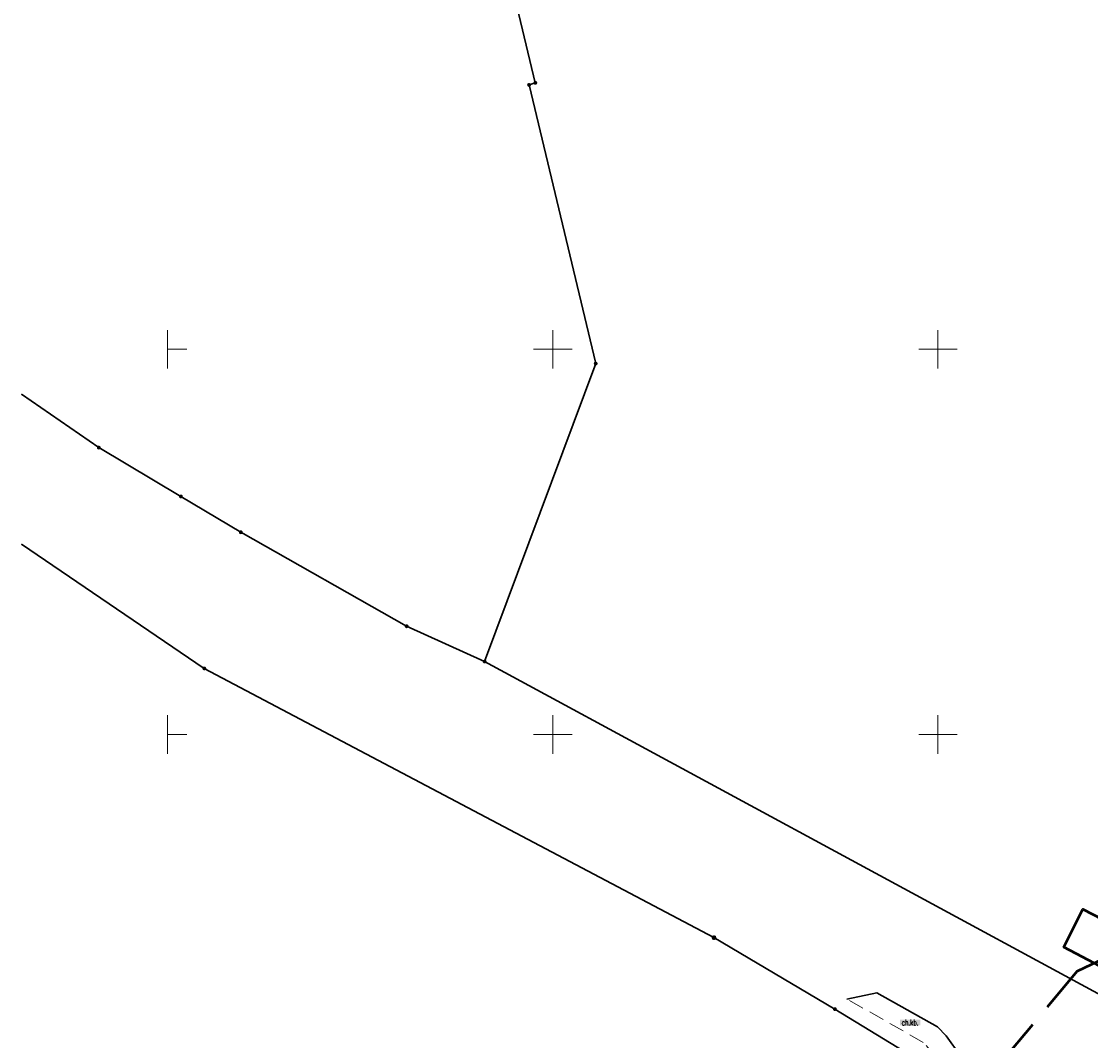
# Model space of a CAD drawing. Header units: millimetres. Extents: x 5507581 to 5508583, y 5765457 to 5766184.
# Tile 2 of 59: x 5507581 to 5507720, y 5765610 to 5765743. Entities that reach past the tile are written whole.
import ezdxf
from ezdxf.enums import TextEntityAlignment as Align

# ---------------------------------------------------------------- set-up
doc = ezdxf.new("R2010")
doc.units = ezdxf.units.MM
for name, pattern in [('PRZER1-1', [2, 1, -1]), ('PRZER2-1', [3, 2, -1]), ('Przerywana 42 __ __ __ __ __ __ __ __ __ __', [3, 2, -1])]:
    doc.linetypes.add(name, pattern=pattern)
doc.layers.get('0').update_dxf_attribs({"lineweight": 18})
for name, color, linetype, lineweight in [('EGDE', 122, 'Continuous', 18), ('EGPG', 7, 'Continuous', 18), ('OTBU', 7, 'Continuous', 50), ('OTKC', 7, 'Continuous', 30), ('OTKC_O', 7, 'Continuous', 18), ('OTKK', 7, 'Continuous', 30), ('Ramka sekcyjna', 7, 'Continuous', 18), ('ZAKRES', 24, 'Przerywana 42 __ __ __ __ __ __ __ __ __ __', 50)]:
    doc.layers.add(name, color=color, linetype=linetype, lineweight=lineweight)
doc.layers.add('EGUG', color=7, linetype='Continuous', lineweight=18, true_color=0x008000)
doc.styles.add('opisy', font='romans.shx', dxfattribs={"width": 0.6})

# ---------------------------------------------------------------- blocks, each defined once
blk = doc.blocks.new('D_GEPPGD1_2')
at = {"true_color": 0xffffff}
blk.add_hatch(color=7, dxfattribs=at).paths.add_polyline_path([(0, -0.25), (0.077254, -0.237764), (0.146946, -0.202254), (0.202254, -0.146946), (0.237764, -0.077254), (0.25, 0), (0.237764, 0.077254), (0.202254, 0.146946), (0.146946, 0.202254), (0.077254, 0.237764), (0, 0.25), (-0.077254, 0.237764), (-0.146946, 0.202254), (-0.202254, 0.146946), (-0.237764, 0.077254), (-0.25, 0), (-0.237764, -0.077254), (-0.202254, -0.146946), (-0.146946, -0.202254), (-0.077254, -0.237764)])
blk.add_hatch(color=0).paths.add_polyline_path([(0, -0.045), (0.013906, -0.042798), (0.02645, -0.036406), (0.036406, -0.02645), (0.042798, -0.013906), (0.045, 0), (0.042798, 0.013906), (0.036406, 0.02645), (0.02645, 0.036406), (0.013906, 0.042798), (0, 0.045), (-0.013906, 0.042798), (-0.02645, 0.036406), (-0.036406, 0.02645), (-0.042798, 0.013906), (-0.045, 0), (-0.042798, -0.013906), (-0.036406, -0.02645), (-0.02645, -0.036406), (-0.013906, -0.042798)])
blk = doc.blocks.new('D_GEPPGD1_1')
at = {"true_color": 0xffffff}
blk.add_hatch(color=7, dxfattribs=at).paths.add_polyline_path([(0, -0.25), (0.077254, -0.237764), (0.146946, -0.202254), (0.202254, -0.146946), (0.237764, -0.077254), (0.25, 0), (0.237764, 0.077254), (0.202254, 0.146946), (0.146946, 0.202254), (0.077254, 0.237764), (0, 0.25), (-0.077254, 0.237764), (-0.146946, 0.202254), (-0.202254, 0.146946), (-0.237764, 0.077254), (-0.25, 0), (-0.237764, -0.077254), (-0.202254, -0.146946), (-0.146946, -0.202254), (-0.077254, -0.237764)])
at = {"color": 0}
blk.add_lwpolyline([(0, 0.25), (0.077254, 0.237764), (0.146946, 0.202254), (0.202254, 0.146946), (0.237764, 0.077254), (0.25, 0), (0.237764, -0.077254), (0.202254, -0.146946), (0.146946, -0.202254), (0.077254, -0.237764), (0, -0.25), (-0.077254, -0.237764), (-0.146946, -0.202254), (-0.202254, -0.146946), (-0.237764, -0.077254), (-0.25, 0), (-0.237764, 0.077254), (-0.202254, 0.146946), (-0.146946, 0.202254), (-0.077254, 0.237764)], close=True, dxfattribs=at)

msp = doc.modelspace()

# ---------------------------------------------------------------- hatches: boundary and pattern name
at = {"layer": 'OTKC_O', "true_color": 0xffffff}
msp.add_hatch(color=7, dxfattribs=at).paths.add_polyline_path([(5507695.06, 5765612.22), (5507695.06, 5765612.97), (5507697.73, 5765612.97), (5507697.73, 5765612.22)], flags=0)

# ---------------------------------------------------------------- linework, layer by layer
at = {"layer": 'EGDE', "linetype": 'Continuous', "lineweight": 30}
msp.add_lwpolyline([(5507802.94, 5765650.15), (5507780.21, 5765704.21), (5507789.36, 5765708), (5507762.4, 5765765.27), (5507756.29, 5765778.26), (5507739.86, 5765812.88), (5507633.95, 5765789.62), (5507642.35, 5765756.94), (5507642.72, 5765755.48), (5507647.73, 5765734.6), (5507646.92, 5765734.33), (5507655.57, 5765698.15), (5507641.15, 5765659.46), (5507721.23, 5765616.12), (5507728.29, 5765629.13), (5507744.3, 5765636.81), (5507748.9, 5765627.12), (5507750.55, 5765623.64)], close=True, dxfattribs=at)
for points in [[(5507581.01, 5765694.18), (5507591.06, 5765687.24), (5507601.72, 5765680.9), (5507609.5, 5765676.25), (5507631.03, 5765664.04), (5507641.15, 5765659.46), (5507721.23, 5765616.12), (5507727.71, 5765612.76), (5507751.07, 5765598.62), (5507799.52, 5765571.68), (5507833.8, 5765552.87), (5507854.09, 5765541.74), (5507885.52, 5765522.5), (5507911.13, 5765506.81), (5507923.35, 5765499.31), (5507957.24, 5765481.93), (5507972.44, 5765476.99), (5507977.6, 5765475.29), (5507980.59, 5765473.68)], [(5507917.91, 5765473.68), (5507861.77, 5765505.79), (5507784.31, 5765550.85), (5507783.62, 5765551.25), (5507770.24, 5765559.04), (5507775.18, 5765561.74), (5507733.94, 5765586.76), (5507732.84, 5765597.68), (5507699.24, 5765606.63), (5507686.62, 5765614.34), (5507670.92, 5765623.62), (5507604.76, 5765658.57), (5507581.01, 5765674.7)]]:
    msp.add_lwpolyline(points, dxfattribs=at)
at = {"layer": 'EGUG', "color": 96, "linetype": 'PRZER1-1', "lineweight": 18, "true_color": 0x008000}
msp.add_lwpolyline([(5507721.23, 5765616.12), (5507727.71, 5765612.76), (5507750.55, 5765623.64), (5507802.94, 5765650.15), (5507875.29, 5765681.86), (5507888.78, 5765687.46), (5507839.4, 5765796.3), (5507828.78, 5765792.35), (5507811.32, 5765830.97), (5507739.86, 5765812.88), (5507633.95, 5765789.62), (5507642.35, 5765756.94), (5507642.72, 5765755.48), (5507647.73, 5765734.6), (5507646.92, 5765734.33), (5507655.57, 5765698.15), (5507641.15, 5765659.46)], close=True, dxfattribs=at)
for points in [[(5507581.01, 5765694.18), (5507591.06, 5765687.24), (5507601.72, 5765680.9), (5507609.5, 5765676.25), (5507631.03, 5765664.04), (5507641.15, 5765659.46), (5507721.23, 5765616.12), (5507727.71, 5765612.76), (5507751.07, 5765598.62), (5507799.52, 5765571.68), (5507833.8, 5765552.87), (5507854.09, 5765541.74), (5507885.52, 5765522.5), (5507911.13, 5765506.81), (5507923.35, 5765499.31), (5507957.24, 5765481.93), (5507972.44, 5765476.99), (5507977.6, 5765475.29), (5507980.59, 5765473.68)], [(5507917.91, 5765473.68), (5507861.77, 5765505.79), (5507784.31, 5765550.85), (5507783.62, 5765551.25), (5507770.24, 5765559.04), (5507775.18, 5765561.74), (5507733.94, 5765586.76), (5507732.84, 5765597.68), (5507699.24, 5765606.63), (5507686.62, 5765614.34), (5507670.92, 5765623.62), (5507604.76, 5765658.57), (5507581.01, 5765674.7)]]:
    msp.add_lwpolyline(points, dxfattribs=at)
at = {"layer": 'OTBU', "color": 7, "linetype": 'Continuous', "lineweight": 50}
msp.add_lwpolyline([(5507722.65, 5765619.06), (5507716.34, 5765622.4), (5507718.8, 5765627.33), (5507725.09, 5765624.09)], close=True, dxfattribs=at)
at = {"layer": 'OTKC', "color": 7, "linetype": 'PRZER2-1', "lineweight": 18}
msp.add_lwpolyline([(5507688.19, 5765615.64), (5507692.07, 5765616.47), (5507699.96, 5765612.04), (5507701.09, 5765610.85), (5507702.95, 5765608.29), (5507704.01, 5765606.19), (5507704.6, 5765603.7), (5507704.6, 5765600.72), (5507703.86, 5765598.22), (5507703.01, 5765596.84), (5507699.94, 5765594.24), (5507698.18, 5765596.35), (5507701.21, 5765598.89), (5507701.74, 5765600.34), (5507701.94, 5765602.68), (5507701.44, 5765605.26), (5507699.79, 5765608.09), (5507698.1, 5765610.02)], close=True, dxfattribs=at)
at = {"layer": 'OTKK', "color": 7, "linetype": 'Continuous'}
msp.add_lwpolyline([(5507699.94, 5765594.24), (5507703.01, 5765596.84), (5507703.86, 5765598.22), (5507704.6, 5765600.72), (5507704.6, 5765603.7), (5507704.01, 5765606.19), (5507702.95, 5765608.29), (5507701.09, 5765610.85), (5507699.96, 5765612.04), (5507692.07, 5765616.47), (5507688.19, 5765615.64)], dxfattribs=at)
at = {"layer": 'Ramka sekcyjna', "color": 7, "linetype": 'Continuous', "lineweight": 18, "flags": 128}
for points in [[(5507600, 5765697.5), (5507600, 5765702.5)], [(5507650, 5765697.5), (5507650, 5765702.5)], [(5507700, 5765697.5), (5507700, 5765702.5)], [(5507600, 5765700), (5507602.5, 5765700)], [(5507652.5, 5765700), (5507647.5, 5765700)], [(5507702.5, 5765700), (5507697.5, 5765700)], [(5507600, 5765647.5), (5507600, 5765652.5)], [(5507650, 5765647.5), (5507650, 5765652.5)], [(5507700, 5765647.5), (5507700, 5765652.5)], [(5507600, 5765650), (5507602.5, 5765650)], [(5507652.5, 5765650), (5507647.5, 5765650)], [(5507702.5, 5765650), (5507697.5, 5765650)]]:
    msp.add_lwpolyline(points, dxfattribs=at)
at = {"layer": 'ZAKRES', "color": 7, "ltscale": 3}
msp.add_lwpolyline([(5507997.65, 5765741.32), (5507987.41, 5765737.05), (5507976.84, 5765732.68), (5507960.82, 5765725.99), (5507949.54, 5765721.22), (5507916.43, 5765707.39), (5507894.32, 5765698.1), (5507886.29, 5765697.26), (5507871.37, 5765691.06), (5507798.67, 5765659.19), (5507746.14, 5765632.61), (5507718.02, 5765619.22), (5507702.77, 5765600.94), (5507741.96, 5765576.47), (5507779.45, 5765611.61), (5507810.7, 5765630.8), (5507849.66, 5765646.91), (5507936.38, 5765683.59), (5507954.46, 5765692.06), (5508010.05, 5765714.63)], dxfattribs=at)

# ---------------------------------------------------------------- block references
at = {"layer": 'EGPG', "color": 7, "linetype": 'Continuous', "lineweight": 18}
for name, p in [('D_GEPPGD1_2', (5507646.92, 5765734.33)), ('D_GEPPGD1_2', (5507647.73, 5765734.6)), ('D_GEPPGD1_2', (5507655.57, 5765698.15)), ('D_GEPPGD1_2', (5507591.06, 5765687.24)), ('D_GEPPGD1_2', (5507601.72, 5765680.9)), ('D_GEPPGD1_2', (5507609.5, 5765676.25)), ('D_GEPPGD1_2', (5507631.03, 5765664.04)), ('D_GEPPGD1_2', (5507641.15, 5765659.46)), ('D_GEPPGD1_2', (5507604.76, 5765658.57)), ('D_GEPPGD1_1', (5507670.92, 5765623.62)), ('D_GEPPGD1_2', (5507686.62, 5765614.34))]:
    msp.add_blockref(name, p, dxfattribs=at)

# ---------------------------------------------------------------- texts
at = {"layer": 'OTKC_O', "color": 7, "linetype": 'Continuous', "lineweight": 15, "ltscale": 0.15, "style": 'opisy', "width": 0.6}
msp.add_text('ch.kb.', height=0.75, dxfattribs=at).set_placement((5507696.39, 5765612.22), align=Align.CENTER)

doc.saveas('drawing.dxf')
